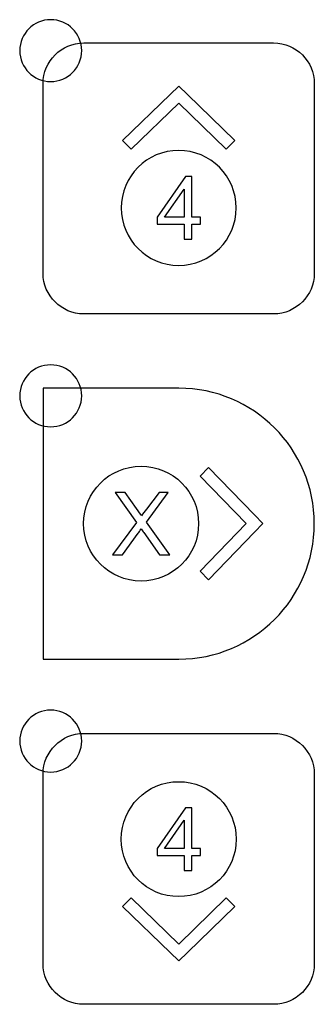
# Model space of a CAD drawing. Header units: millimetres. Extents: x 7320 to 8980, y -2461 to -1618.
# Tile 9 of 92: x 7451 to 7470, y -2251 to -2188. Entities that reach past the tile are written whole.
import ezdxf

# ---------------------------------------------------------------- set-up
doc = ezdxf.new("R2010")
doc.units = ezdxf.units.MM
doc.header["$LTSCALE"] = 3

msp = doc.modelspace()

# ---------------------------------------------------------------- linework, layer by layer
at = {"linetype": 'Continuous', "lineweight": 30}
for points, knots in [([(7453.437, -2187.863), (7454.541, -2187.863), (7455.437, -2188.759), (7455.437, -2189.863), (7455.437, -2189.863), (7455.437, -2190.967), (7454.541, -2191.863), (7453.437, -2191.863), (7453.437, -2191.863), (7452.333, -2191.863), (7451.437, -2190.967), (7451.437, -2189.863), (7451.437, -2189.863), (7451.437, -2188.759), (7452.333, -2187.863), (7453.437, -2187.863)], [0, 0, 0, 0, 0.2, 0.2, 0.2, 0.2, 0.4, 0.4, 0.4, 0.4, 0.6, 0.6, 0.6, 0.6, 1, 1, 1, 1]), ([(7455.572, -2206.868), (7455.572, -2206.868), (7467.822, -2206.868), (7467.822, -2206.868), (7467.822, -2206.868), (7469.266, -2206.868), (7470.447, -2205.687), (7470.447, -2204.243), (7470.447, -2204.243), (7470.447, -2204.243), (7470.447, -2191.993), (7470.447, -2191.993), (7470.447, -2191.993), (7470.447, -2190.549), (7469.266, -2189.368), (7467.822, -2189.368), (7467.822, -2189.368), (7467.822, -2189.368), (7455.572, -2189.368), (7455.572, -2189.368), (7455.572, -2189.368), (7454.129, -2189.368), (7452.947, -2190.549), (7452.947, -2191.993), (7452.947, -2191.993), (7452.947, -2191.993), (7452.947, -2204.243), (7452.947, -2204.243), (7452.947, -2204.243), (7452.947, -2205.687), (7454.129, -2206.868), (7455.572, -2206.868)], [0, 0, 0, 0, 0.111111, 0.111111, 0.111111, 0.111111, 0.222222, 0.222222, 0.222222, 0.222222, 0.333333, 0.333333, 0.333333, 0.333333, 0.444444, 0.444444, 0.444444, 0.444444, 0.555556, 0.555556, 0.555556, 0.555556, 0.666667, 0.666667, 0.666667, 0.666667, 0.777778, 0.777778, 0.777778, 0.777778, 1, 1, 1, 1]), ([(7458.627, -2196.22), (7458.627, -2196.22), (7461.698, -2193.245), (7461.698, -2193.245), (7461.698, -2193.245), (7461.698, -2193.245), (7464.768, -2196.22), (7464.768, -2196.22), (7464.768, -2196.22), (7464.768, -2196.22), (7465.328, -2195.677), (7465.328, -2195.677), (7465.328, -2195.677), (7465.328, -2195.677), (7462.257, -2192.703), (7462.257, -2192.703), (7462.257, -2192.703), (7462.257, -2192.703), (7462.258, -2192.702), (7462.258, -2192.702), (7462.258, -2192.702), (7462.258, -2192.702), (7461.698, -2192.16), (7461.698, -2192.16), (7461.698, -2192.16), (7461.698, -2192.16), (7461.698, -2192.16), (7461.698, -2192.16), (7461.698, -2192.16), (7461.698, -2192.16), (7461.697, -2192.16), (7461.697, -2192.16), (7461.697, -2192.16), (7461.697, -2192.16), (7461.137, -2192.702), (7461.137, -2192.702), (7461.137, -2192.702), (7461.137, -2192.702), (7461.138, -2192.703), (7461.138, -2192.703), (7461.138, -2192.703), (7461.138, -2192.703), (7458.067, -2195.677), (7458.067, -2195.677), (7458.067, -2195.677), (7458.067, -2195.677), (7458.627, -2196.22), (7458.627, -2196.22)], [0, 0, 0, 0, 0.076923, 0.076923, 0.076923, 0.076923, 0.153846, 0.153846, 0.153846, 0.153846, 0.230769, 0.230769, 0.230769, 0.230769, 0.307692, 0.307692, 0.307692, 0.307692, 0.384615, 0.384615, 0.384615, 0.384615, 0.461538, 0.461538, 0.461538, 0.461538, 0.538462, 0.538462, 0.538462, 0.538462, 0.615385, 0.615385, 0.615385, 0.615385, 0.692308, 0.692308, 0.692308, 0.692308, 0.769231, 0.769231, 0.769231, 0.769231, 0.846154, 0.846154, 0.846154, 0.846154, 1, 1, 1, 1]), ([(7461.698, -2203.734), (7459.648, -2203.734), (7457.985, -2202.072), (7457.985, -2200.022), (7457.985, -2200.022), (7457.985, -2197.972), (7459.648, -2196.31), (7461.698, -2196.31), (7461.698, -2196.31), (7463.747, -2196.31), (7465.41, -2197.972), (7465.41, -2200.022), (7465.41, -2200.022), (7465.41, -2202.072), (7463.747, -2203.734), (7461.698, -2203.734)], [0, 0, 0, 0, 0.2, 0.2, 0.2, 0.2, 0.4, 0.4, 0.4, 0.4, 0.6, 0.6, 0.6, 0.6, 1, 1, 1, 1]), ([(7462.053, -2202.043), (7462.053, -2202.043), (7462.053, -2201.078), (7462.053, -2201.078), (7462.053, -2201.078), (7462.053, -2201.078), (7460.298, -2201.078), (7460.298, -2201.078), (7460.298, -2201.078), (7460.298, -2201.078), (7460.298, -2200.62), (7460.298, -2200.62), (7460.298, -2200.62), (7460.298, -2200.62), (7462.143, -2198.001), (7462.143, -2198.001), (7462.143, -2198.001), (7462.143, -2198.001), (7462.55, -2198.001), (7462.55, -2198.001), (7462.55, -2198.001), (7462.55, -2198.001), (7462.55, -2200.62), (7462.55, -2200.62), (7462.55, -2200.62), (7462.55, -2200.62), (7463.097, -2200.62), (7463.097, -2200.62), (7463.097, -2200.62), (7463.097, -2200.62), (7463.097, -2201.078), (7463.097, -2201.078), (7463.097, -2201.078), (7463.097, -2201.078), (7462.55, -2201.078), (7462.55, -2201.078), (7462.55, -2201.078), (7462.55, -2201.078), (7462.55, -2202.043), (7462.55, -2202.043), (7462.55, -2202.043), (7462.55, -2202.043), (7462.053, -2202.043), (7462.053, -2202.043)], [0, 0, 0, 0, 0.083333, 0.083333, 0.083333, 0.083333, 0.166667, 0.166667, 0.166667, 0.166667, 0.25, 0.25, 0.25, 0.25, 0.333333, 0.333333, 0.333333, 0.333333, 0.416667, 0.416667, 0.416667, 0.416667, 0.5, 0.5, 0.5, 0.5, 0.583333, 0.583333, 0.583333, 0.583333, 0.666667, 0.666667, 0.666667, 0.666667, 0.75, 0.75, 0.75, 0.75, 0.833333, 0.833333, 0.833333, 0.833333, 1, 1, 1, 1]), ([(7462.053, -2200.62), (7462.053, -2200.62), (7462.053, -2198.802), (7462.053, -2198.802), (7462.053, -2198.802), (7462.053, -2198.802), (7460.786, -2200.62), (7460.786, -2200.62), (7460.786, -2200.62), (7460.786, -2200.62), (7462.053, -2200.62), (7462.053, -2200.62)], [0, 0, 0, 0, 0.25, 0.25, 0.25, 0.25, 0.5, 0.5, 0.5, 0.5, 1, 1, 1, 1]), ([(7453.437, -2210.163), (7454.541, -2210.163), (7455.437, -2211.059), (7455.437, -2212.163), (7455.437, -2212.163), (7455.437, -2213.267), (7454.541, -2214.163), (7453.437, -2214.163), (7453.437, -2214.163), (7452.333, -2214.163), (7451.437, -2213.267), (7451.437, -2212.163), (7451.437, -2212.163), (7451.437, -2211.059), (7452.333, -2210.163), (7453.437, -2210.163)], [0, 0, 0, 0, 0.2, 0.2, 0.2, 0.2, 0.4, 0.4, 0.4, 0.4, 0.6, 0.6, 0.6, 0.6, 1, 1, 1, 1]), ([(7452.947, -2229.168), (7452.947, -2229.168), (7452.947, -2220.418), (7452.947, -2220.418), (7452.947, -2220.418), (7452.947, -2220.418), (7452.947, -2211.668), (7452.947, -2211.668), (7452.947, -2211.668), (7452.947, -2211.668), (7461.697, -2211.668), (7461.697, -2211.668), (7461.697, -2211.668), (7466.529, -2211.668), (7470.447, -2215.586), (7470.447, -2220.418), (7470.447, -2220.418), (7470.447, -2225.25), (7466.529, -2229.168), (7461.697, -2229.168), (7461.697, -2229.168), (7461.697, -2229.168), (7452.947, -2229.168), (7452.947, -2229.168)], [0, 0, 0, 0, 0.142857, 0.142857, 0.142857, 0.142857, 0.285714, 0.285714, 0.285714, 0.285714, 0.428571, 0.428571, 0.428571, 0.428571, 0.571429, 0.571429, 0.571429, 0.571429, 0.714286, 0.714286, 0.714286, 0.714286, 1, 1, 1, 1]), ([(7455.558, -2220.418), (7455.558, -2222.468), (7457.22, -2224.13), (7459.27, -2224.13), (7459.27, -2224.13), (7461.32, -2224.13), (7462.982, -2222.468), (7462.982, -2220.418), (7462.982, -2220.418), (7462.982, -2218.368), (7461.32, -2216.706), (7459.27, -2216.706), (7459.27, -2216.706), (7457.22, -2216.706), (7455.558, -2218.368), (7455.558, -2220.418)], [0, 0, 0, 0, 0.2, 0.2, 0.2, 0.2, 0.4, 0.4, 0.4, 0.4, 0.6, 0.6, 0.6, 0.6, 1, 1, 1, 1]), ([(7463.072, -2223.488), (7463.072, -2223.488), (7466.046, -2220.418), (7466.046, -2220.418), (7466.046, -2220.418), (7466.046, -2220.418), (7463.072, -2217.348), (7463.072, -2217.348), (7463.072, -2217.348), (7463.072, -2217.348), (7463.614, -2216.788), (7463.614, -2216.788), (7463.614, -2216.788), (7463.614, -2216.788), (7466.589, -2219.858), (7466.589, -2219.858), (7466.589, -2219.858), (7466.589, -2219.858), (7466.589, -2219.858), (7466.589, -2219.858), (7466.589, -2219.858), (7466.589, -2219.858), (7467.132, -2220.417), (7467.132, -2220.417), (7467.132, -2220.417), (7467.132, -2220.417), (7467.132, -2220.418), (7467.132, -2220.418), (7467.132, -2220.418), (7467.132, -2220.418), (7467.132, -2220.418), (7467.132, -2220.418), (7467.132, -2220.418), (7467.132, -2220.418), (7466.589, -2220.978), (7466.589, -2220.978), (7466.589, -2220.978), (7466.589, -2220.978), (7466.589, -2220.978), (7466.589, -2220.978), (7466.589, -2220.978), (7466.589, -2220.978), (7463.614, -2224.048), (7463.614, -2224.048), (7463.614, -2224.048), (7463.614, -2224.048), (7463.072, -2223.488), (7463.072, -2223.488)], [0, 0, 0, 0, 0.076923, 0.076923, 0.076923, 0.076923, 0.153846, 0.153846, 0.153846, 0.153846, 0.230769, 0.230769, 0.230769, 0.230769, 0.307692, 0.307692, 0.307692, 0.307692, 0.384615, 0.384615, 0.384615, 0.384615, 0.461538, 0.461538, 0.461538, 0.461538, 0.538462, 0.538462, 0.538462, 0.538462, 0.615385, 0.615385, 0.615385, 0.615385, 0.692308, 0.692308, 0.692308, 0.692308, 0.769231, 0.769231, 0.769231, 0.769231, 0.846154, 0.846154, 0.846154, 0.846154, 1, 1, 1, 1]), ([(7457.418, -2222.439), (7457.418, -2222.439), (7458.98, -2220.342), (7458.98, -2220.342), (7458.98, -2220.342), (7458.98, -2220.342), (7457.605, -2218.397), (7457.605, -2218.397), (7457.605, -2218.397), (7457.605, -2218.397), (7458.241, -2218.397), (7458.241, -2218.397), (7458.241, -2218.397), (7458.241, -2218.397), (7458.978, -2219.431), (7458.978, -2219.431), (7458.978, -2219.431), (7459.131, -2219.646), (7459.238, -2219.809), (7459.299, -2219.923), (7459.299, -2219.923), (7459.39, -2219.782), (7459.497, -2219.632), (7459.621, -2219.473), (7459.621, -2219.473), (7459.621, -2219.473), (7460.428, -2218.397), (7460.428, -2218.397), (7460.428, -2218.397), (7460.428, -2218.397), (7461.014, -2218.397), (7461.014, -2218.397), (7461.014, -2218.397), (7461.014, -2218.397), (7459.61, -2220.318), (7459.61, -2220.318), (7459.61, -2220.318), (7459.61, -2220.318), (7461.121, -2222.439), (7461.121, -2222.439), (7461.121, -2222.439), (7461.121, -2222.439), (7460.464, -2222.439), (7460.464, -2222.439), (7460.464, -2222.439), (7460.464, -2222.439), (7459.445, -2220.997), (7459.445, -2220.997), (7459.445, -2220.997), (7459.386, -2220.916), (7459.331, -2220.834), (7459.279, -2220.753), (7459.279, -2220.753), (7459.189, -2220.888), (7459.125, -2220.983), (7459.085, -2221.037), (7459.085, -2221.037), (7459.085, -2221.037), (7458.061, -2222.439), (7458.061, -2222.439), (7458.061, -2222.439), (7458.061, -2222.439), (7457.418, -2222.439), (7457.418, -2222.439)], [0, 0, 0, 0, 0.058824, 0.058824, 0.058824, 0.058824, 0.117647, 0.117647, 0.117647, 0.117647, 0.176471, 0.176471, 0.176471, 0.176471, 0.235294, 0.235294, 0.235294, 0.235294, 0.294118, 0.294118, 0.294118, 0.294118, 0.352941, 0.352941, 0.352941, 0.352941, 0.411765, 0.411765, 0.411765, 0.411765, 0.470588, 0.470588, 0.470588, 0.470588, 0.529412, 0.529412, 0.529412, 0.529412, 0.588235, 0.588235, 0.588235, 0.588235, 0.647059, 0.647059, 0.647059, 0.647059, 0.705882, 0.705882, 0.705882, 0.705882, 0.764706, 0.764706, 0.764706, 0.764706, 0.823529, 0.823529, 0.823529, 0.823529, 0.882353, 0.882353, 0.882353, 0.882353, 1, 1, 1, 1]), ([(7453.437, -2232.463), (7454.541, -2232.463), (7455.437, -2233.359), (7455.437, -2234.463), (7455.437, -2234.463), (7455.437, -2235.567), (7454.541, -2236.463), (7453.437, -2236.463), (7453.437, -2236.463), (7452.333, -2236.463), (7451.437, -2235.567), (7451.437, -2234.463), (7451.437, -2234.463), (7451.437, -2233.359), (7452.333, -2232.463), (7453.437, -2232.463)], [0, 0, 0, 0, 0.2, 0.2, 0.2, 0.2, 0.4, 0.4, 0.4, 0.4, 0.6, 0.6, 0.6, 0.6, 1, 1, 1, 1]), ([(7455.572, -2251.468), (7455.572, -2251.468), (7467.822, -2251.468), (7467.822, -2251.468), (7467.822, -2251.468), (7469.266, -2251.468), (7470.447, -2250.287), (7470.447, -2248.843), (7470.447, -2248.843), (7470.447, -2248.843), (7470.447, -2236.593), (7470.447, -2236.593), (7470.447, -2236.593), (7470.447, -2235.149), (7469.266, -2233.968), (7467.822, -2233.968), (7467.822, -2233.968), (7467.822, -2233.968), (7455.572, -2233.968), (7455.572, -2233.968), (7455.572, -2233.968), (7454.129, -2233.968), (7452.947, -2235.149), (7452.947, -2236.593), (7452.947, -2236.593), (7452.947, -2236.593), (7452.947, -2248.843), (7452.947, -2248.843), (7452.947, -2248.843), (7452.947, -2250.287), (7454.129, -2251.468), (7455.572, -2251.468)], [0, 0, 0, 0, 0.111111, 0.111111, 0.111111, 0.111111, 0.222222, 0.222222, 0.222222, 0.222222, 0.333333, 0.333333, 0.333333, 0.333333, 0.444444, 0.444444, 0.444444, 0.444444, 0.555556, 0.555556, 0.555556, 0.555556, 0.666667, 0.666667, 0.666667, 0.666667, 0.777778, 0.777778, 0.777778, 0.777778, 1, 1, 1, 1]), ([(7461.698, -2237.086), (7459.648, -2237.086), (7457.985, -2238.748), (7457.985, -2240.798), (7457.985, -2240.798), (7457.985, -2242.848), (7459.648, -2244.51), (7461.698, -2244.51), (7461.698, -2244.51), (7463.747, -2244.51), (7465.41, -2242.848), (7465.41, -2240.798), (7465.41, -2240.798), (7465.41, -2238.748), (7463.747, -2237.086), (7461.698, -2237.086)], [0, 0, 0, 0, 0.2, 0.2, 0.2, 0.2, 0.4, 0.4, 0.4, 0.4, 0.6, 0.6, 0.6, 0.6, 1, 1, 1, 1]), ([(7462.053, -2242.819), (7462.053, -2242.819), (7462.053, -2241.854), (7462.053, -2241.854), (7462.053, -2241.854), (7462.053, -2241.854), (7460.298, -2241.854), (7460.298, -2241.854), (7460.298, -2241.854), (7460.298, -2241.854), (7460.298, -2241.396), (7460.298, -2241.396), (7460.298, -2241.396), (7460.298, -2241.396), (7462.143, -2238.777), (7462.143, -2238.777), (7462.143, -2238.777), (7462.143, -2238.777), (7462.55, -2238.777), (7462.55, -2238.777), (7462.55, -2238.777), (7462.55, -2238.777), (7462.55, -2241.396), (7462.55, -2241.396), (7462.55, -2241.396), (7462.55, -2241.396), (7463.097, -2241.396), (7463.097, -2241.396), (7463.097, -2241.396), (7463.097, -2241.396), (7463.097, -2241.854), (7463.097, -2241.854), (7463.097, -2241.854), (7463.097, -2241.854), (7462.55, -2241.854), (7462.55, -2241.854), (7462.55, -2241.854), (7462.55, -2241.854), (7462.55, -2242.819), (7462.55, -2242.819), (7462.55, -2242.819), (7462.55, -2242.819), (7462.053, -2242.819), (7462.053, -2242.819)], [0, 0, 0, 0, 0.083333, 0.083333, 0.083333, 0.083333, 0.166667, 0.166667, 0.166667, 0.166667, 0.25, 0.25, 0.25, 0.25, 0.333333, 0.333333, 0.333333, 0.333333, 0.416667, 0.416667, 0.416667, 0.416667, 0.5, 0.5, 0.5, 0.5, 0.583333, 0.583333, 0.583333, 0.583333, 0.666667, 0.666667, 0.666667, 0.666667, 0.75, 0.75, 0.75, 0.75, 0.833333, 0.833333, 0.833333, 0.833333, 1, 1, 1, 1]), ([(7462.053, -2241.396), (7462.053, -2241.396), (7462.053, -2239.578), (7462.053, -2239.578), (7462.053, -2239.578), (7462.053, -2239.578), (7460.786, -2241.396), (7460.786, -2241.396), (7460.786, -2241.396), (7460.786, -2241.396), (7462.053, -2241.396), (7462.053, -2241.396)], [0, 0, 0, 0, 0.25, 0.25, 0.25, 0.25, 0.5, 0.5, 0.5, 0.5, 1, 1, 1, 1]), ([(7458.627, -2244.6), (7458.627, -2244.6), (7461.698, -2247.575), (7461.698, -2247.575), (7461.698, -2247.575), (7461.698, -2247.575), (7464.768, -2244.6), (7464.768, -2244.6), (7464.768, -2244.6), (7464.768, -2244.6), (7465.328, -2245.143), (7465.328, -2245.143), (7465.328, -2245.143), (7465.328, -2245.143), (7462.257, -2248.117), (7462.257, -2248.117), (7462.257, -2248.117), (7462.257, -2248.117), (7462.258, -2248.118), (7462.258, -2248.118), (7462.258, -2248.118), (7462.258, -2248.118), (7461.698, -2248.66), (7461.698, -2248.66), (7461.698, -2248.66), (7461.698, -2248.66), (7461.698, -2248.66), (7461.698, -2248.66), (7461.698, -2248.66), (7461.698, -2248.66), (7461.697, -2248.66), (7461.697, -2248.66), (7461.697, -2248.66), (7461.697, -2248.66), (7461.137, -2248.118), (7461.137, -2248.118), (7461.137, -2248.118), (7461.137, -2248.118), (7461.138, -2248.117), (7461.138, -2248.117), (7461.138, -2248.117), (7461.138, -2248.117), (7458.067, -2245.143), (7458.067, -2245.143), (7458.067, -2245.143), (7458.067, -2245.143), (7458.627, -2244.6), (7458.627, -2244.6)], [0, 0, 0, 0, 0.076923, 0.076923, 0.076923, 0.076923, 0.153846, 0.153846, 0.153846, 0.153846, 0.230769, 0.230769, 0.230769, 0.230769, 0.307692, 0.307692, 0.307692, 0.307692, 0.384615, 0.384615, 0.384615, 0.384615, 0.461538, 0.461538, 0.461538, 0.461538, 0.538462, 0.538462, 0.538462, 0.538462, 0.615385, 0.615385, 0.615385, 0.615385, 0.692308, 0.692308, 0.692308, 0.692308, 0.769231, 0.769231, 0.769231, 0.769231, 0.846154, 0.846154, 0.846154, 0.846154, 1, 1, 1, 1])]:
    msp.add_open_spline(points, degree=3, knots=knots, dxfattribs=at)

doc.saveas('drawing.dxf')
